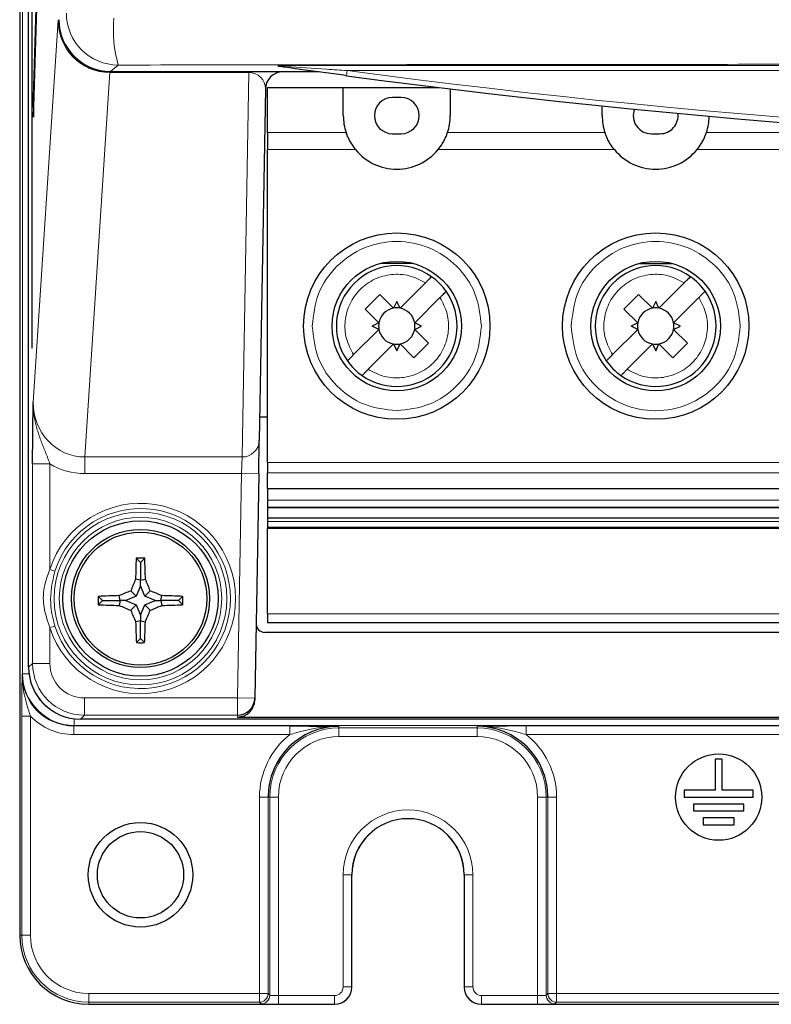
# Model space of a CAD drawing. Header units: millimetres. Extents: x 5 to 418, y 2 to 292.
# Tile 3 of 48: x 60 to 74, y 136 to 155. Entities that reach past the tile are written whole.
import ezdxf

# ---------------------------------------------------------------- set-up
doc = ezdxf.new("R2010")
doc.units = ezdxf.units.MM

msp = doc.modelspace()

# ---------------------------------------------------------------- linework, layer by layer
at = {"color": 7, "linetype": 'Continuous', "lineweight": 25}
for p, q in [((59.6735, 247.5492), (59.6735, 136.8825)), ((59.8461, 142.0548), (59.8461, 247.3769)), ((59.9075, 241.5492), (59.9075, 148.2159)), ((59.9153, 148.2159), (59.9153, 241.5492)), ((60.3665, 167.0288), (59.9349, 153.0492)), ((59.9388, 152.6739), (60.3703, 166.6535)), ((64.6735, 153.667), (64.6735, 153.6761)), ((61.4624, 153.5492), (61.4187, 153.5492)), ((61.4187, 153.5374), (61.4187, 153.5492)), ((61.4302, 153.558), (65.3868, 153.558)), ((64.425, 153.5492), (61.4624, 153.5492)), ((65.4507, 153.5492), (64.425, 153.5492)), ((64.4193, 153.2217), (64.3008, 146.432)), ((64.4568, 153.2492), (65.9235, 153.2492)), ((64.4568, 152.3779), (64.4568, 153.2492)), ((65.9235, 152.7059), (65.9235, 153.2492)), ((65.9235, 153.2492), (67.7658, 153.2492)), ((67.9902, 153.2219), (67.9902, 152.7059)), ((59.9349, 153.0492), (59.9388, 152.6739)), ((59.9499, 153.0339), (59.9349, 153.0492)), ((67.0402, 153.0559), (66.8735, 153.0559)), ((70.9235, 152.7059), (70.9235, 152.8933)), ((64.4568, 152.3779), (64.4568, 152.0496)), ((66.8735, 152.3559), (67.0402, 152.3559)), ((71.8735, 152.3559), (72.0402, 152.3559)), ((64.4568, 146.0066), (64.4568, 152.0496)), ((67.272, 149.8521), (66.6417, 149.8521)), ((71.6417, 149.8521), (72.272, 149.8521)), ((67.0195, 148.988), (67.5082, 149.4768)), ((72.0195, 148.988), (72.5082, 149.4768)), ((66.344, 148.9725), (66.6269, 149.2553)), ((66.6269, 149.2553), (66.8942, 148.988)), ((71.344, 148.9725), (71.6269, 149.2553)), ((71.6269, 149.2553), (71.8942, 148.988)), ((66.9568, 149.1191), (66.8942, 148.988)), ((67.0195, 148.988), (66.9568, 149.1191)), ((67.7911, 149.1939), (67.3023, 148.7051)), ((71.9568, 149.1191), (71.8942, 148.988)), ((72.0195, 148.988), (71.9568, 149.1191)), ((72.7911, 149.1939), (72.3023, 148.7051)), ((66.6114, 148.7051), (66.344, 148.9725)), ((71.6114, 148.7051), (71.344, 148.9725)), ((66.6114, 148.7051), (66.4803, 148.6425)), ((67.4334, 148.6425), (67.3023, 148.7051)), ((71.6114, 148.7051), (71.4803, 148.6425)), ((72.4334, 148.6425), (72.3023, 148.7051)), ((66.6114, 148.5799), (66.1226, 148.0911)), ((66.6114, 148.5799), (66.4803, 148.6425)), ((67.3023, 148.5799), (67.4334, 148.6425)), ((67.3023, 148.5799), (67.5697, 148.3125)), ((71.6114, 148.5799), (71.1226, 148.0911)), ((71.6114, 148.5799), (71.4803, 148.6425)), ((72.3023, 148.5799), (72.4334, 148.6425)), ((72.3023, 148.5799), (72.5697, 148.3125)), ((66.8942, 148.2971), (66.4054, 147.8083)), ((66.8942, 148.2971), (66.9568, 148.1659)), ((66.9568, 148.1659), (67.0195, 148.2971)), ((67.2868, 148.0297), (67.0195, 148.2971)), ((67.5697, 148.3125), (67.2868, 148.0297)), ((71.8942, 148.2971), (71.4054, 147.8083)), ((71.8942, 148.2971), (71.9568, 148.1659)), ((71.9568, 148.1659), (72.0195, 148.2971)), ((72.2868, 148.0297), (72.0195, 148.2971)), ((72.5697, 148.3125), (72.2868, 148.0297)), ((59.9153, 148.2159), (59.9075, 148.2159)), ((64.4568, 146.8825), (64.3087, 146.8825)), ((64.2896, 145.789), (64.3008, 146.432)), ((64.4568, 146.0066), (64.4568, 145.8096)), ((64.4568, 145.5045), (64.4568, 145.8096)), ((64.2896, 145.789), (64.214, 141.4582)), ((64.4568, 145.5045), (79.4568, 145.5045)), ((64.4568, 145.5045), (64.4568, 145.2789)), ((64.4568, 145.1476), (79.4568, 145.1476)), ((64.4568, 145.1476), (64.4568, 145.1308)), ((79.4568, 145.1308), (64.4568, 145.1308)), ((64.4568, 145.1308), (64.4568, 144.9369)), ((79.4568, 144.9369), (64.4568, 144.9369)), ((64.4568, 144.8697), (64.4568, 144.7597)), ((64.4568, 144.7597), (79.4568, 144.7597)), ((64.4568, 144.7597), (64.4568, 144.748)), ((64.4568, 144.748), (79.4568, 144.748)), ((64.4568, 144.748), (64.4568, 144.7448)), ((79.4568, 144.7448), (64.4568, 144.7448)), ((64.4568, 144.7448), (64.4568, 144.7372)), ((79.4568, 144.7372), (64.4568, 144.7372)), ((64.4568, 143.0847), (64.4568, 144.7372)), ((62.0068, 144.0773), (61.9239, 144.1602)), ((62.0068, 144.0773), (62.0898, 144.1602)), ((62.0068, 144.0773), (62.0068, 143.7379)), ((62.0068, 143.7379), (61.9114, 143.7564)), ((62.0068, 143.7379), (62.1023, 143.7564)), ((62.0068, 143.6291), (62.0068, 143.7379)), ((61.9251, 143.4257), (61.8187, 143.5321)), ((62.0068, 143.6291), (61.9251, 143.4257)), ((62.0886, 143.4257), (62.0068, 143.6291)), ((62.0886, 143.4257), (62.195, 143.5321)), ((61.2735, 143.344), (61.1921, 143.4254)), ((61.2735, 143.344), (61.1924, 143.2629)), ((61.2735, 143.344), (61.6129, 143.344)), ((61.6129, 143.344), (61.5946, 143.4388)), ((61.6129, 143.344), (61.5946, 143.2495)), ((61.7217, 143.344), (61.6129, 143.344)), ((61.9251, 143.4257), (61.7217, 143.344)), ((61.7217, 143.344), (61.9251, 143.2623)), ((62.292, 143.344), (62.0886, 143.4257)), ((62.0886, 143.2623), (62.292, 143.344)), ((62.292, 143.344), (62.4008, 143.344)), ((62.4008, 143.344), (62.4191, 143.4388)), ((62.4008, 143.344), (62.4191, 143.2495)), ((62.7402, 143.344), (62.4008, 143.344)), ((62.7402, 143.344), (62.8216, 143.4254)), ((62.7402, 143.344), (62.8213, 143.2629)), ((61.9251, 143.2623), (61.8193, 143.1564)), ((61.9251, 143.2623), (62.0068, 143.0588)), ((62.0068, 143.0588), (62.0886, 143.2623)), ((62.0886, 143.2623), (62.1944, 143.1564)), ((62.0068, 142.95), (61.9131, 142.9319)), ((62.0068, 143.0588), (62.0068, 142.95)), ((62.0068, 142.95), (62.1006, 142.9319)), ((62.0068, 142.6106), (62.0068, 142.95)), ((64.4568, 143.0847), (64.4568, 142.9159)), ((79.4568, 142.9159), (64.4568, 142.9159)), ((62.0068, 142.6106), (61.9272, 142.531)), ((62.0068, 142.6106), (62.0865, 142.531)), ((64.4058, 142.7304), (111.6079, 142.7304)), ((64.214, 141.4582), (64.2134, 141.4233)), ((115.1677, 141.055), (60.846, 141.055)), ((63.8801, 141.0957), (112.1336, 141.0957)), ((73.1068, 140.2825), (73.1068, 139.6825)), ((73.2402, 140.2825), (73.1068, 140.2825)), ((73.2402, 139.6825), (73.2402, 140.2825)), ((73.1068, 139.6825), (72.5068, 139.6825)), ((72.5068, 139.6825), (72.5068, 139.5492)), ((72.5068, 139.5492), (73.8402, 139.5492)), ((73.8402, 139.6825), (73.2402, 139.6825)), ((73.8402, 139.5492), (73.8402, 139.6825)), ((73.6568, 139.4159), (72.6902, 139.4159)), ((72.6902, 139.4159), (72.6902, 139.2825)), ((73.6568, 139.2825), (73.6568, 139.4159)), ((72.6902, 139.2825), (73.6568, 139.2825)), ((72.8735, 139.1492), (72.8735, 139.0159)), ((73.4735, 139.1492), (72.8735, 139.1492)), ((73.4735, 139.0159), (73.4735, 139.1492)), ((72.8735, 139.0159), (73.4735, 139.0159)), ((66.0902, 135.8825), (66.0902, 138.0492)), ((68.2568, 138.0492), (68.2568, 135.8825)), ((61.0068, 135.5492), (65.7569, 135.5492)), ((68.5901, 135.5492), (107.4236, 135.5492))]:
    msp.add_line(p, q, dxfattribs=at)
at = {"color": 7, "linetype": 'Continuous', "lineweight": 18}
for p, q in [((59.7288, 141.9319), (59.7288, 247.5492)), ((59.9351, 147.1707), (60.4156, 154.5492)), ((60.4156, 154.5492), (60.4303, 154.5492)), ((61.5752, 153.6822), (61.4302, 153.558)), ((64.6735, 153.6761), (111.3402, 153.6761)), ((61.4124, 153.5374), (60.9291, 146.1163)), ((64.0971, 153.5374), (61.4187, 153.5374)), ((61.4624, 153.558), (61.4624, 153.5492)), ((63.9675, 146.1163), (64.0971, 153.5374)), ((64.0971, 153.5374), (64.0971, 153.5492)), ((65.9968, 153.5761), (65.9836, 153.477)), ((110.0169, 153.5761), (65.9968, 153.5761)), ((64.4568, 152.3779), (65.9769, 152.3779)), ((67.9368, 152.3779), (70.9769, 152.3779)), ((72.9368, 152.3779), (75.9769, 152.3779)), ((66.1586, 152.0496), (64.4568, 152.0496)), ((71.1586, 152.0496), (67.7551, 152.0496)), ((76.1586, 152.0496), (72.7551, 152.0496)), ((60.9291, 146.1163), (63.9675, 146.1163)), ((60.9291, 146.1163), (60.9291, 145.7948)), ((63.9675, 146.1163), (63.9563, 145.7948)), ((64.4568, 146.0066), (79.4568, 146.0066)), ((59.9235, 142.1306), (59.9235, 145.9839)), ((59.9235, 145.9839), (60.2568, 145.9839)), ((60.2568, 145.9839), (60.2568, 143.943)), ((79.4568, 145.8096), (64.4568, 145.8096)), ((63.9563, 145.7948), (60.9291, 145.7948)), ((63.8807, 141.464), (63.9563, 145.7948)), ((63.9563, 145.7948), (64.2896, 145.789)), ((64.4568, 145.2789), (79.4568, 145.2789)), ((64.4568, 144.8697), (79.4568, 144.8697)), ((60.352, 143.9125), (60.2568, 143.943)), ((64.4568, 143.0847), (79.4568, 143.0847)), ((60.2568, 142.822), (60.352, 142.8525)), ((60.2568, 142.822), (60.2568, 142.1306)), ((59.8461, 142.0548), (59.9235, 142.1306)), ((59.9235, 142.1306), (60.2568, 142.1306)), ((59.72, 141.923), (59.7288, 141.9319)), ((59.7288, 141.9319), (59.8537, 141.9319)), ((60.9233, 141.464), (63.8807, 141.464)), ((60.9233, 141.464), (60.9233, 141.1307)), ((63.8807, 141.464), (63.8807, 141.1307)), ((63.8807, 141.464), (64.214, 141.4582)), ((59.7143, 136.8825), (59.7143, 141.1125)), ((59.8809, 141.1125), (59.7143, 141.1125)), ((59.8809, 141.1125), (59.8809, 136.8825)), ((60.7287, 140.932), (60.7287, 141.0619)), ((60.9233, 141.1307), (60.846, 141.055)), ((63.8807, 141.1307), (60.9233, 141.1307)), ((63.8801, 141.0957), (63.8807, 141.1307)), ((60.7287, 140.932), (60.7199, 140.9232)), ((60.7199, 140.9232), (64.8924, 140.9232)), ((60.7199, 140.7566), (60.7199, 140.9232)), ((85.0772, 140.932), (60.7287, 140.932)), ((64.8924, 140.7566), (64.8924, 140.9232)), ((65.8402, 140.8854), (65.8402, 140.9175)), ((65.8402, 140.8854), (68.5068, 140.8854)), ((65.8402, 140.7187), (65.8402, 140.8854)), ((68.5068, 140.8854), (68.5068, 140.9175)), ((68.5068, 140.8854), (68.5068, 140.7187)), ((69.4546, 140.9232), (85.1037, 140.9232)), ((69.4546, 140.9232), (69.4546, 140.7566)), ((64.8924, 140.7566), (60.7199, 140.7566)), ((68.5068, 140.7187), (65.8402, 140.7187)), ((85.1209, 140.7566), (69.4546, 140.7566)), ((64.4719, 139.5492), (64.3052, 139.5492)), ((64.3052, 135.7566), (64.3052, 139.5492)), ((64.4719, 139.5492), (64.4719, 135.7566)), ((64.504, 139.5492), (64.4719, 139.5492)), ((64.504, 135.7245), (64.504, 139.5492)), ((64.6706, 139.5492), (64.504, 139.5492)), ((64.6706, 139.5492), (64.6706, 135.7188)), ((69.843, 139.5492), (69.6764, 139.5492)), ((69.6764, 135.7188), (69.6764, 139.5492)), ((69.843, 139.5492), (69.843, 135.7245)), ((69.843, 139.5492), (69.8751, 139.5492)), ((70.0418, 139.5492), (69.8751, 139.5492)), ((69.8751, 135.7566), (69.8751, 139.5492)), ((70.0418, 139.5492), (70.0418, 135.7566)), ((65.9206, 135.8854), (65.9206, 138.0492)), ((65.9206, 138.0492), (66.0872, 138.0492)), ((66.0872, 138.0492), (66.0872, 135.8854)), ((66.0872, 138.0492), (66.0902, 138.0492)), ((68.2598, 138.0492), (68.2568, 138.0492)), ((68.2598, 135.8854), (68.2598, 138.0492)), ((68.2598, 138.0492), (68.4264, 138.0492)), ((68.4264, 138.0492), (68.4264, 135.8854)), ((59.7143, 136.8825), (59.6735, 136.8825)), ((59.8809, 136.8825), (59.7143, 136.8825)), ((61.0068, 135.7566), (61.0068, 135.59)), ((61.0068, 135.7566), (64.3052, 135.7566)), ((64.3052, 135.7566), (64.3052, 135.59)), ((64.3052, 135.7566), (64.4719, 135.7566)), ((64.4719, 135.7566), (64.504, 135.7245)), ((65.9206, 135.8854), (66.0872, 135.8854)), ((66.0872, 135.8854), (66.0902, 135.8825)), ((68.2568, 135.8825), (68.2598, 135.8854)), ((68.2598, 135.8854), (68.4264, 135.8854)), ((69.843, 135.7245), (69.8751, 135.7566)), ((69.8751, 135.7566), (70.0418, 135.7566)), ((70.0418, 135.7566), (85.1209, 135.7566)), ((70.0418, 135.7566), (70.0418, 135.59)), ((64.3052, 135.59), (61.0068, 135.59)), ((61.0068, 135.59), (61.0068, 135.5492)), ((64.3373, 135.5579), (64.3052, 135.59)), ((64.6706, 135.7188), (64.6706, 135.5521)), ((64.6706, 135.7188), (65.7539, 135.7188)), ((65.7539, 135.5521), (64.6706, 135.5521)), ((65.7539, 135.7188), (65.7539, 135.5521)), ((65.7569, 135.5492), (65.7539, 135.5521)), ((68.5931, 135.5521), (68.5901, 135.5492)), ((68.5931, 135.5521), (68.5931, 135.7188)), ((68.5931, 135.7188), (69.6764, 135.7188)), ((69.6764, 135.5521), (68.5931, 135.5521)), ((69.6764, 135.5521), (69.6764, 135.7188)), ((70.0418, 135.59), (70.0097, 135.5579)), ((85.1209, 135.59), (70.0418, 135.59))]:
    msp.add_line(p, q, dxfattribs=at)
at = {"color": 7, "linetype": 'Continuous', "lineweight": 25, "flags": 128}
for points in [[(64.4568, 145.2789), (64.4568, 145.2558), (64.4568, 145.2334), (64.4568, 145.2123), (64.4568, 145.1933), (64.4568, 145.1768), (64.4568, 145.1635), (64.4568, 145.1537), (64.4568, 145.1476)], [(64.4568, 144.9369), (64.4568, 144.9368), (64.4568, 144.9348), (64.4568, 144.9292), (64.4568, 144.9206), (64.4568, 144.9094), (64.4568, 144.8966), (64.4568, 144.883), (64.4568, 144.8697)]]:
    msp.add_lwpolyline(points, dxfattribs=at)
at = {"color": 7, "linetype": 'Continuous', "lineweight": 25}
for centre, radius in [((66.9568, 148.6425), 1.8), ((71.9568, 148.6425), 1.8), ((66.9568, 148.6425), 1.25), ((71.9568, 148.6425), 1.25), ((62.0068, 143.3825), 1.5), ((62.0068, 143.3825), 1.3333), ((62.0068, 143.3825), 1.2833), ((73.1735, 139.5492), 0.8333), ((62.0068, 138.0492), 1.0083), ((62.0068, 138.0492), 0.8333)]:
    msp.add_circle(centre, radius, dxfattribs=at)
at = {"color": 7, "linetype": 'Continuous', "lineweight": 18}
for radius in [1.6684, 1.5684]:
    msp.add_circle((62.0068, 143.3825), radius, dxfattribs=at)
for centre, radius, start, end in [((61.5757, 154.6824), 1.0002, 180.02228, 269.97454), ((64.215, 154.3868), 2.7322, 175.81713, 194.94369), ((88.0068, 318.6822), 166.5667, 262.406757, 277.593243), ((63.9737, 146.4436), 0.3273, 268.92484, 357.96937), ((62.0068, 143.3825), 1.8377, 197.75916, 162.24084), ((62.0068, 143.3825), 1.7377, 197.75916, 162.24084), ((65.8402, 139.5492), 1.3362, 90, 180), ((68.5068, 139.5492), 1.3362, 0, 90), ((65.8402, 139.5492), 1.5349, 128.13173, 180), ((65.8402, 139.5492), 1.1696, 90, 180), ((68.5068, 139.5492), 1.1696, 0, 90), ((68.5068, 139.5492), 1.5349, 0, 51.86827), ((67.1735, 138.0492), 1.2529, 0, 180), ((67.1735, 138.0492), 1.0863, 0, 180), ((61.0068, 136.8825), 1.2926, 180, 270), ((61.0068, 136.8825), 1.1259, 180, 270), ((64.3052, 135.7567), 0.1667, 270.02044, 359.97956), ((64.3373, 135.7246), 0.1667, 270.02044, 359.97956), ((65.7539, 135.8855), 0.3333, 270.00873, 359.99127), ((68.5931, 135.8855), 0.3333, 180.00873, 269.99127), ((70.0097, 135.7246), 0.1667, 180.02044, 269.97956), ((70.0418, 135.7567), 0.1667, 180.02044, 269.97956)]:
    msp.add_arc(centre, radius, start, end, dxfattribs=at)
at = {"color": 7, "linetype": 'Continuous', "lineweight": 25}
for centre, radius, start, end in [((61.4501, 153.5384), 0.0377, 163.35477, 181.53419), ((64.7526, 153.2159), 0.3333, 90, 179), ((88.0068, 318.6822), 166.6667, 262.406757, 277.593243), ((66.8735, 152.7059), 0.35, 90, 270), ((67.0402, 152.7059), 0.35, 270, 90), ((71.8735, 152.7059), 0.35, 159.16423, 270), ((66.9568, 152.7059), 1.0333, 180, 198.50322), ((66.9568, 152.7059), 1.0333, 341.49678, 360), ((71.9568, 152.7059), 1.0333, 180, 198.50322), ((72.0402, 152.7059), 0.35, 270, 7.08448), ((71.9568, 152.7059), 1.0333, 341.49678, 359.30955), ((66.9568, 152.7059), 1.0333, 219.42278, 320.57722), ((71.9568, 152.7059), 1.0333, 219.42278, 320.57722), ((66.9568, 148.6425), 1.1667, 54.87089, 215.12911), ((71.9568, 148.6425), 1.1667, 54.87089, 215.12911), ((66.9568, 148.6425), 1.1667, 35.12911, 54.87089), ((71.9568, 148.6425), 1.1667, 35.12911, 54.87089), ((66.9568, 148.6425), 1.1667, 234.87089, 35.12911), ((71.9568, 148.6425), 1.1667, 234.87089, 35.12911), ((66.9568, 148.6425), 0.3511, 100.27225, 169.72766), ((66.9568, 148.6425), 0.3511, 79.72775, 100.27225), ((66.9568, 148.6425), 0.3511, 10.27225, 79.72775), ((71.9568, 148.6425), 0.3511, 100.27225, 169.72766), ((71.9568, 148.6425), 0.3511, 79.72775, 100.27225), ((71.9568, 148.6425), 0.3511, 10.27225, 79.72775), ((66.9568, 148.6425), 0.3511, 169.72766, 190.27223), ((66.9568, 148.6425), 0.3511, 349.72775, 10.27225), ((71.9568, 148.6425), 0.3511, 169.72766, 190.27223), ((71.9568, 148.6425), 0.3511, 349.72775, 10.27225), ((66.9568, 148.6425), 0.3511, 190.27223, 259.72766), ((66.9568, 148.6425), 0.3511, 280.27225, 349.72775), ((71.9568, 148.6425), 0.3511, 190.27223, 259.72766), ((71.9568, 148.6425), 0.3511, 280.27225, 349.72775), ((66.9568, 148.6425), 0.3511, 259.72766, 280.27225), ((71.9568, 148.6425), 0.3511, 259.72766, 280.27225), ((66.9568, 148.6425), 1.1667, 215.12911, 234.87089), ((71.9568, 148.6425), 1.1667, 215.12911, 234.87089), ((79.623, 143.4086), 17.715, 177.56843, 178.87521), ((62.0068, 125.2388), 18.9216, 89.7489, 90.2511), ((44.3907, 143.4086), 17.715, 1.12479, 2.43157), ((79.4053, 136.3968), 18.979, 157.18378, 157.91641), ((44.6084, 136.3968), 18.979, 22.08359, 22.81622), ((68.9644, 126.0517), 18.8845, 112.2339, 112.9706), ((55.0493, 126.0517), 18.8845, 67.0294, 67.7661), ((80.0626, 143.3825), 18.8706, 179.86983, 180.36334), ((61.975, 125.9358), 17.5071, 91.24536, 92.56328), ((62.0386, 125.9358), 17.5071, 87.43672, 88.75464), ((43.9511, 143.3825), 18.8706, 359.63666, 0.13017), ((61.9753, 160.8144), 17.569, 267.44611, 268.75855), ((68.967, 160.7182), 18.9607, 247.1186, 247.85352), ((79.2698, 150.3122), 18.8607, 202.29677, 203.036), ((44.7439, 150.3122), 18.8607, 336.964, 337.70323), ((55.0467, 160.7182), 18.9607, 292.14648, 292.8814), ((62.0384, 160.8144), 17.569, 271.24145, 272.55389), ((79.2631, 143.3445), 17.355, 181.36254, 182.68675), ((44.7506, 143.3445), 17.355, 357.31325, 358.63746), ((62.0068, 161.3581), 18.8273, 269.75773, 270.24227), ((63.8807, 141.4641), 0.3333, 269.99538, 358.99574), ((65.8402, 139.5492), 1.3683, 90, 180), ((68.5068, 139.5492), 1.3683, 0, 90), ((67.1735, 138.0492), 1.0833, 0, 180), ((61.0068, 136.8825), 1.3333, 180, 270)]:
    msp.add_arc(centre, radius, start, end, dxfattribs=at)
at = {"color": 7, "linetype": 'Continuous', "lineweight": 18}
for centre, major_axis, ratio, start_param, end_param in [((61.4155, 154.5492), (-0.6909, 0.725), 0.9968079, 0.8110477, 2.3771387), ((61.4155, 154.5492), (-0.0685, 1.0096), 0.9880502, 1.5038081, 3.0698991), ((61.5055, 154.8707), (0.991, 0.9569), 0.9369688, 3.9072318, 3.9119371), ((64.0858, 153.2159), (0.3118, 0.1245), 0.9505783, 5.9034926, 7.4574549), ((60.9354, 147.1772), (0.069, 1.0589), 0.9423953, 1.6382213, 3.2043123), ((60.9354, 147.1772), (0.0898, 1.3797), 0.9643772, 2.6750981, 3.2043123), ((60.9235, 142.1308), (0.7146, 0.6997), 0.9998963, 2.366844, 3.9373293), ((60.9235, 142.1308), (0.4765, 0.4666), 0.9996889, 2.366844, 3.9373293), ((60.7202, 141.9234), (0.7074, 0.7074), 0.999594, 2.3563468, 3.9268385), ((60.7289, 141.9321), (0.7073, 0.7073), 0.9997969, 2.3563468, 3.9268385), ((60.7289, 141.9321), (0.5894, 0.5894), 0.9996955, 2.9491622, 3.3814382), ((60.7202, 141.9234), (0.8252, 0.8252), 0.9996955, 3.1243891, 3.9268385), ((64.6706, 135.7246), (0.1667, 0), 0.0349101, 3.1590459, 4.712389), ((65.7539, 135.8855), (0.1179, -0.1179), 0.9996955, 5.4979394, 7.0684312), ((68.5931, 135.8855), (-0.1179, -0.1179), 0.9996955, 5.4979394, 7.0684312), ((69.6764, 135.7246), (0.1667, 0), 0.0349101, 4.712389, 6.265732), ((64.6706, 135.558), (0.3333, 0), 0.0174551, 3.1590459, 4.712389), ((69.6764, 135.558), (0.3333, 0), 0.0174551, 4.712389, 6.265732)]:
    msp.add_ellipse(centre, major_axis=major_axis, ratio=ratio, start_param=start_param, end_param=end_param, dxfattribs=at)
at = {"color": 7, "linetype": 'Continuous', "lineweight": 25}
for centre, major_axis, ratio, start_param, end_param in [((61.4305, 154.5582), (0.7599, 0.6506), 0.99964, 2.4337288, 4.0041694), ((61.4624, 154.5492), (1.0001, 0), 0.9998941, 4.4286103, 4.712389), ((61.5055, 154.5492), (0.7555, 0.7212), 0.9168689, 3.9021193, 3.9068246), ((64.4058, 142.8971), (0.1189, 0.1169), 0.9996901, 2.3476228, 3.9355625), ((60.8463, 142.0552), (0.7147, 0.6999), 0.9996889, 2.366844, 3.9373293), ((63.8801, 141.4291), (-0.0058, -0.3333), 0.9998476, 0.0174506, 1.5707963), ((65.7568, 135.8826), (0.2358, -0.2358), 0.9996955, 5.4979394, 7.0684312), ((68.5902, 135.8826), (-0.2358, -0.2358), 0.9996955, 5.4979394, 7.0684312)]:
    msp.add_ellipse(centre, major_axis=major_axis, ratio=ratio, start_param=start_param, end_param=end_param, dxfattribs=at)
at = {"color": 7, "linetype": 'Continuous', "lineweight": 18}
for points, knots in [([(114.4385, 153.6822), (112.2426, 153.6853), (107.8499, 153.6914), (101.2448, 153.6974), (94.6295, 153.7012), (88.0119, 153.7024), (81.3974, 153.7012), (74.7871, 153.6974), (68.177, 153.6914), (63.7761, 153.6853), (61.5752, 153.6822)], [0, 0, 0, 0, 0.1248563, 0.2497699, 0.3748561, 0.5, 0.6248563, 0.7497699, 0.8748561, 1, 1, 1, 1]), ([(64.6735, 153.667), (64.719, 153.6638), (65.0262, 153.6421), (65.4689, 153.6115), (65.8647, 153.585), (65.9968, 153.5761)], [0, 0, 0, 0, 0.1038888, 0.7008766, 1, 1, 1, 1]), ([(59.9351, 147.1707), (59.9351, 147.1695), (59.935, 147.1436), (59.9359, 147.093), (59.9411, 147.0098), (59.9516, 146.9174), (59.9691, 146.8161), (59.9921, 146.7154), (60.0204, 146.6149), (60.0533, 146.5149), (60.0899, 146.415), (60.129, 146.3152), (60.1634, 146.2296), (60.1918, 146.1581), (60.214, 146.1009), (60.2358, 146.0428), (60.2498, 146.0036), (60.2568, 145.9839)], [0, 0, 0, 0, 0.003035, 0.0635316, 0.1241327, 0.2077662, 0.2916522, 0.3762274, 0.4609969, 0.5471348, 0.6333823, 0.7198615, 0.8064437, 0.85457, 0.9027675, 0.9512922, 1, 1, 1, 1]), ([(60.2568, 142.822), (60.2044, 142.9742), (60.1069, 143.2573), (60.1427, 143.6524), (60.2248, 143.8616), (60.2568, 143.943)], [0, 0, 0, 0, 0.41518269, 0.77253721, 1, 1, 1, 1]), ([(60.352, 143.9125), (60.3065, 143.7046), (60.2287, 143.3491), (60.3158, 142.9981), (60.352, 142.8525)], [0, 0, 0, 0, 0.58500787, 1, 1, 1, 1]), ([(59.7143, 141.1125), (59.7143, 141.187), (59.7145, 141.2595), (59.7152, 141.4019), (59.7156, 141.4713), (59.7167, 141.6052), (59.7173, 141.6703), (59.7186, 141.798), (59.7193, 141.861), (59.72, 141.923)], [0, 0, 0, 0, 0.25, 0.25, 0.5, 0.5, 0.75, 0.75, 1, 1, 1, 1]), ([(59.8809, 141.1125), (59.8587, 141.1799), (59.8371, 141.2466), (59.7976, 141.3806), (59.7798, 141.4476), (59.7358, 141.6495), (59.7194, 141.7865), (59.72, 141.923)], [0, 0, 0, 0, 0.25, 0.25, 0.5, 0.5, 1, 1, 1, 1]), ([(64.8924, 140.7566), (64.9711, 140.7802), (65.0495, 140.8024), (65.2069, 140.8424), (65.2858, 140.8599), (65.5222, 140.9027), (65.6807, 140.9181), (65.8402, 140.9175)], [0, 0, 0, 0, 0.25, 0.25, 0.5, 0.5, 1, 1, 1, 1]), ([(69.4546, 140.7566), (69.3759, 140.7802), (69.2975, 140.8024), (69.1401, 140.8424), (69.0612, 140.8599), (68.8249, 140.9027), (68.6663, 140.9181), (68.5068, 140.9175)], [0, 0, 0, 0, 0.25, 0.25, 0.5, 0.5, 1, 1, 1, 1])]:
    msp.add_open_spline(points, degree=3, knots=knots, dxfattribs=at)
at = {"color": 7, "linetype": 'Continuous', "lineweight": 25}
for points, knots in [([(64.6735, 153.6569), (64.6735, 153.658), (64.6735, 153.6594), (64.6735, 153.6656), (64.6735, 153.667)], [0, 0, 0, 0, 0.7749955, 1, 1, 1, 1]), ([(65.9836, 153.477), (65.8515, 153.4947), (65.4548, 153.5479), (65.0125, 153.6091), (64.7144, 153.6512), (64.6735, 153.6569)], [0, 0, 0, 0, 0.3011103, 0.9042462, 1, 1, 1, 1]), ([(65.9769, 152.3779), (65.9801, 152.3684), (65.9865, 152.3494), (66.0131, 152.2822), (66.0588, 152.1903), (66.1117, 152.1082), (66.1498, 152.0607), (66.1586, 152.0496)], [0, 0, 0, 0, 0.2110613, 0.422051, 0.6394266, 0.9162866, 1, 1, 1, 1]), ([(67.7551, 152.0496), (67.7836, 152.0872), (67.8208, 152.1361), (67.8678, 152.2163), (67.9022, 152.2854), (67.9278, 152.3513), (67.9339, 152.3695), (67.9368, 152.3779)], [0, 0, 0, 0, 0.2770165, 0.3606923, 0.5839198, 0.807662, 1, 1, 1, 1]), ([(71.1586, 152.0496), (71.1301, 152.0872), (71.0929, 152.1361), (71.0459, 152.2163), (71.0115, 152.2854), (70.9859, 152.3513), (70.9798, 152.3695), (70.9769, 152.3779)], [0, 0, 0, 0, 0.2770165, 0.3606923, 0.5839198, 0.807662, 1, 1, 1, 1]), ([(72.7551, 152.0496), (72.7836, 152.0872), (72.8208, 152.1361), (72.8678, 152.2163), (72.9022, 152.2854), (72.9278, 152.3513), (72.9339, 152.3695), (72.9368, 152.3779)], [0, 0, 0, 0, 0.27701654, 0.36069226, 0.58391979, 0.80766198, 1, 1, 1, 1]), ([(67.6282, 149.5967), (67.6269, 149.5954), (67.6243, 149.5928), (67.6041, 149.5727), (67.5744, 149.5429), (67.5406, 149.5091), (67.5178, 149.4863), (67.5082, 149.4768)], [0, 0, 0, 0, 0.2103245, 0.4206057, 0.6321455, 0.8467139, 1, 1, 1, 1]), ([(72.6282, 149.5967), (72.6269, 149.5954), (72.6243, 149.5928), (72.6041, 149.5727), (72.5744, 149.5429), (72.5406, 149.5091), (72.5178, 149.4863), (72.5082, 149.4768)], [0, 0, 0, 0, 0.2103245, 0.4206057, 0.6321455, 0.8467139, 1, 1, 1, 1]), ([(67.7911, 149.1939), (67.8048, 149.2076), (67.8321, 149.235), (67.8685, 149.2713), (67.8955, 149.2984), (67.9092, 149.312), (67.9105, 149.3133), (67.911, 149.3138)], [0, 0, 0, 0, 0.2196972, 0.4394893, 0.6567452, 0.8703493, 1, 1, 1, 1]), ([(72.7911, 149.1939), (72.8048, 149.2076), (72.8321, 149.235), (72.8685, 149.2713), (72.8955, 149.2984), (72.9092, 149.312), (72.9105, 149.3133), (72.911, 149.3138)], [0, 0, 0, 0, 0.2196972, 0.4394893, 0.6567452, 0.8703493, 1, 1, 1, 1]), ([(66.0027, 147.9712), (66.004, 147.9725), (66.0066, 147.9751), (66.0268, 147.9953), (66.0569, 148.0254), (66.0908, 148.0593), (66.1135, 148.082), (66.1226, 148.0911)], [0, 0, 0, 0, 0.21033503, 0.42062678, 0.63413527, 0.85348594, 1, 1, 1, 1]), ([(71.0027, 147.9712), (71.004, 147.9725), (71.0066, 147.9751), (71.0268, 147.9953), (71.0569, 148.0254), (71.0908, 148.0593), (71.1135, 148.082), (71.1226, 148.0911)], [0, 0, 0, 0, 0.210335, 0.4206268, 0.6341353, 0.8534859, 1, 1, 1, 1]), ([(66.2855, 147.6884), (66.2868, 147.6896), (66.2894, 147.6922), (66.3095, 147.7124), (66.3393, 147.7421), (66.3675, 147.7703), (66.3899, 147.7927), (66.3994, 147.8023), (66.4054, 147.8083)], [0, 0, 0, 0, 0.2102733, 0.4205032, 0.6319915, 0.8465075, 0.9031202, 1, 1, 1, 1]), ([(71.2855, 147.6884), (71.2868, 147.6896), (71.2894, 147.6922), (71.3095, 147.7124), (71.3393, 147.7421), (71.3675, 147.7703), (71.3899, 147.7927), (71.3994, 147.8023), (71.4054, 147.8083)], [0, 0, 0, 0, 0.21027325, 0.42050323, 0.63199151, 0.84650754, 0.9031202, 1, 1, 1, 1]), ([(59.9235, 145.9839), (59.9237, 146.097), (59.9243, 146.3745), (59.9282, 146.7372), (59.9323, 146.999), (59.9345, 147.1346), (59.9351, 147.1699), (59.9351, 147.1707)], [0, 0, 0, 0, 0.24406583, 0.59928235, 0.8954389, 0.99769343, 1, 1, 1, 1]), ([(64.8924, 140.9232), (64.9777, 140.9232), (65.061, 140.923), (65.2254, 140.9223), (65.3063, 140.9218), (65.5414, 140.9202), (65.6912, 140.9189), (65.8402, 140.9175)], [0, 0, 0, 0, 0.25, 0.25, 0.5, 0.5, 1, 1, 1, 1]), ([(69.4546, 140.9232), (69.3693, 140.9232), (69.286, 140.923), (69.1216, 140.9223), (69.0408, 140.9218), (68.8056, 140.9202), (68.6559, 140.9189), (68.5068, 140.9175)], [0, 0, 0, 0, 0.25, 0.25, 0.5, 0.5, 1, 1, 1, 1])]:
    msp.add_open_spline(points, degree=3, knots=knots, dxfattribs=at)
at = {"color": 7, "linetype": 'Continuous', "lineweight": 18}
for points in [[(65.3235, 148.6425), (65.3481, 148.8563), (65.3972, 149.2838), (65.7749, 149.8275), (66.3148, 150.1908), (66.9568, 150.3184), (67.5989, 150.1908), (68.1388, 149.8275), (68.5165, 149.2838), (68.5656, 148.8563), (68.5902, 148.6425)], [(70.3235, 148.6425), (70.3481, 148.8563), (70.3972, 149.2838), (70.7749, 149.8275), (71.3148, 150.1908), (71.9568, 150.3184), (72.5989, 150.1908), (73.1388, 149.8275), (73.5165, 149.2838), (73.5656, 148.8563), (73.5902, 148.6425)], [(66.1226, 148.0911), (66.0692, 148.1926), (65.9623, 148.3956), (65.9435, 148.7458), (66.0353, 149.0795), (66.2358, 149.3635), (66.5199, 149.5641), (66.8536, 149.6559), (67.2038, 149.637), (67.4068, 149.5302), (67.5082, 149.4768)], [(71.1226, 148.0911), (71.0692, 148.1926), (70.9623, 148.3956), (70.9435, 148.7458), (71.0353, 149.0795), (71.2358, 149.3635), (71.5199, 149.5641), (71.8536, 149.6559), (72.2038, 149.637), (72.4068, 149.5302), (72.5082, 149.4768)], [(67.7911, 149.1939), (67.8445, 149.0924), (67.9513, 148.8895), (67.9702, 148.5393), (67.8784, 148.2056), (67.6779, 147.9215), (67.3938, 147.7209), (67.0601, 147.6291), (66.7099, 147.648), (66.5069, 147.7549), (66.4054, 147.8083)], [(72.7911, 149.1939), (72.8445, 149.0924), (72.9513, 148.8895), (72.9702, 148.5393), (72.8784, 148.2056), (72.6779, 147.9215), (72.3938, 147.7209), (72.0601, 147.6291), (71.7099, 147.648), (71.5069, 147.7549), (71.4054, 147.8083)], [(66.9568, 147.0092), (66.7428, 147.0337), (66.3148, 147.0828), (65.7749, 147.4605), (65.3972, 148.0004), (65.3481, 148.4285), (65.3235, 148.6425)], [(68.5902, 148.6425), (68.5656, 148.4285), (68.5165, 148.0004), (68.1388, 147.4605), (67.5989, 147.0828), (67.1709, 147.0337), (66.9568, 147.0092)], [(73.5902, 148.6425), (73.5656, 148.4287), (73.5165, 148.0012), (73.1388, 147.4575), (72.5989, 147.0942), (71.9568, 146.9667), (71.3148, 147.0942), (70.7749, 147.4575), (70.3972, 148.0012), (70.3481, 148.4287), (70.3235, 148.6425)]]:
    msp.add_open_spline(points, degree=3, dxfattribs=at)

doc.saveas('drawing.dxf')
